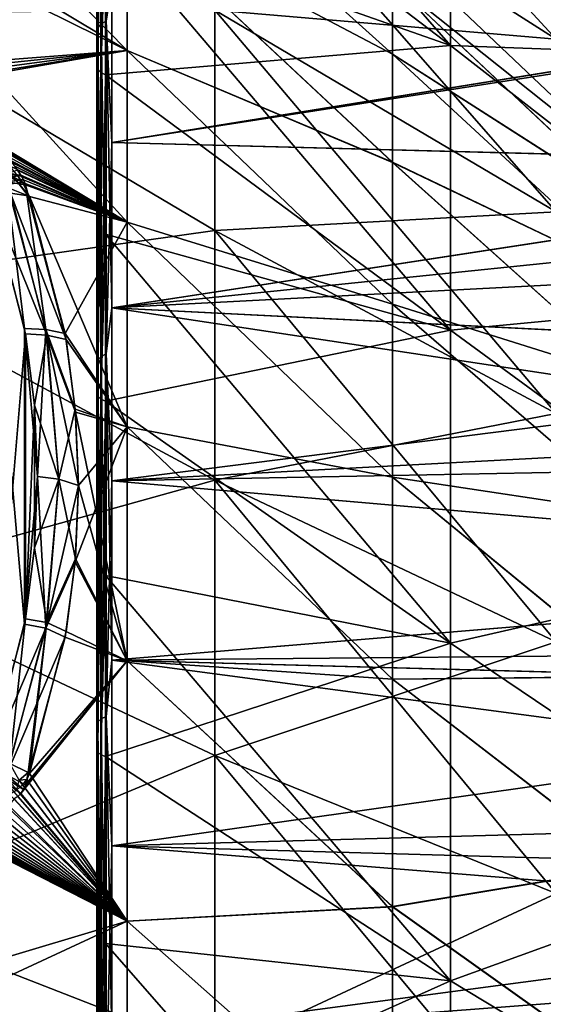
# Model space of a CAD drawing. Header units: metres. Extents: x 59 to 135, y -85 to 87.
# Tile 163 of 210: x 105 to 108.42, y 8.98 to 15.43. Entities that reach past the tile are written whole.
import ezdxf

# ---------------------------------------------------------------- set-up
doc = ezdxf.new("R2010")
doc.units = ezdxf.units.M
doc.layers.add('solid_21_404_502_XXX', color=7, linetype='CONTINUOUS')

msp = doc.modelspace()

# ---------------------------------------------------------------- linework, layer by layer
at = {"layer": 'solid_21_404_502_XXX'}
for points in [[(107.817078, 15.256873, 14.84396), (105.556602, 16.979193, 14.798125), (105.556602, 17.844492, 13.742328)], [(107.817078, 16.904716, 12.936224), (107.817078, 15.256873, 14.84396), (105.556602, 17.844492, 13.742328)], [(108.507957, 15.298185, -8.832412), (106.273232, 16.723129, -9.655103), (106.273232, 17.730942, -7.648382)], [(108.507957, 16.220125, -6.996679), (108.507957, 15.298185, -8.832412), (106.273232, 17.730942, -7.648382)], [(105.507614, 17.320248, -15.039055), (105.52932, 17.348642, -15.055877), (105.52932, 15.398657, -17.045122)], [(105.507614, 17.320248, 15.039055), (105.52932, 15.398657, 17.045122), (105.52932, 17.348642, 15.055877)], [(105.52932, 17.348642, -15.055877), (105.561806, 17.369066, -15.065419), (105.561806, 15.417545, -17.057274)], [(105.52932, 17.348642, 15.055877), (105.561806, 15.417545, 17.057274), (105.561806, 17.369066, 15.065419)], [(105.52932, 15.398657, -17.045122), (105.52932, 17.348642, -15.055877), (105.561806, 15.417545, -17.057274)], [(105.52932, 17.348642, 15.055877), (105.52932, 15.398657, 17.045122), (105.561806, 15.417545, 17.057274)], [(105.561806, 17.369066, 15.065419), (105.561806, 15.417545, 17.057274), (105.599998, 16.628742, 15.889773)], [(105.561806, 15.417545, -17.057274), (105.561806, 17.369066, -15.065419), (105.599998, 15.653255, -16.851576)], [(105.507614, 17.320248, 15.039055), (105.5, 17.297541, 15.006792), (105.5, 15.353637, 16.990463)], [(105.507614, 17.320248, 15.039055), (105.5, 15.353637, 16.990463), (105.507614, 15.372725, 17.02479)], [(105.507614, 17.320248, -15.039055), (105.5, 15.353436, -16.990644), (105.5, 17.297365, -15.006994)], [(105.507614, 15.372726, -17.02479), (105.5, 15.353436, -16.990644), (105.507614, 17.320248, -15.039055)], [(105.5, 15.138933, 16.79751), (105.5, 15.353637, 16.990463), (105.5, 17.297541, 15.006792)], [(105.5, 17.060219, 14.842222), (105.5, 15.138933, 16.79751), (105.5, 17.297541, 15.006792)], [(105.5, 15.138963, -16.797483), (105.5, 17.297365, -15.006994), (105.5, 15.353436, -16.990644)], [(105.5, 15.138963, -16.797483), (105.5, 17.060246, -14.842192), (105.5, 17.297365, -15.006994)], [(105.507614, 15.372726, -17.02479), (105.507614, 17.320248, -15.039055), (105.52932, 15.398657, -17.045122)], [(105.507614, 17.320248, 15.039055), (105.507614, 15.372725, 17.02479), (105.52932, 15.398657, 17.045122)], [(105.699387, 15.224601, -8.191845), (103.83654, 17.115944, -6.847056), (103.83654, 16.145105, -8.89794)], [(105.699387, 16.117176, -6.255512), (103.83654, 17.115944, -6.847056), (105.699387, 15.224601, -8.191845)], [(105.506912, 17.021078, -14.831586), (105.5, 17.060246, -14.842192), (105.5, 15.138963, -16.797483)], [(105.506912, 17.021078, 14.831586), (105.5, 15.138933, 16.79751), (105.5, 17.060219, 14.842222)], [(105.506912, 15.102334, -16.781315), (105.506912, 17.021078, -14.831586), (105.5, 15.138963, -16.797483)], [(105.506912, 17.021078, 14.831586), (105.506912, 15.102334, 16.781315), (105.5, 15.138933, 16.79751)], [(105.526718, 16.995989, -14.812418), (105.506912, 17.021078, -14.831586), (105.506912, 15.102334, -16.781315)], [(105.526718, 16.995989, 14.812418), (105.506912, 15.102334, 16.781315), (105.506912, 17.021078, 14.831586)], [(105.526718, 15.079822, -16.759186), (105.526718, 16.995989, -14.812418), (105.506912, 15.102334, -16.781315)], [(105.526718, 16.995989, 14.812418), (105.526718, 15.079822, 16.759186), (105.506912, 15.102334, 16.781315)], [(105.526718, 16.995989, 14.812418), (105.556602, 16.051523, 15.79956), (105.526718, 15.079822, 16.759186)], [(105.526718, 15.079822, -16.759186), (105.556602, 16.979214, -14.7981), (105.526718, 16.995989, -14.812418)], [(105.526718, 15.079822, -16.759186), (105.556602, 16.051537, -15.799546), (105.556602, 16.979214, -14.7981)], [(107.817078, 15.256809, -14.844025), (105.556602, 16.979214, -14.7981), (105.556602, 16.051537, -15.799546)], [(107.817078, 15.256809, -14.844025), (107.817078, 16.904657, -12.9363), (105.556602, 16.979214, -14.7981)], [(107.817078, 15.256873, 14.84396), (105.556602, 16.051523, 15.79956), (105.556602, 16.979193, 14.798125)], [(109.95063, 15.178885, 12.736596), (107.817078, 15.256873, 14.84396), (107.817078, 16.904716, 12.936224)], [(109.95063, 15.178885, 12.736596), (107.817078, 16.904716, 12.936224), (109.95063, 16.554878, 10.888315)], [(109.95063, 15.178885, -12.736596), (107.817078, 16.904657, -12.9363), (107.817078, 15.256809, -14.844025)], [(109.95063, 15.178885, -12.736596), (109.95063, 16.554878, -10.888315), (107.817078, 16.904657, -12.9363)], [(105.699387, 16.764723, 4.223607), (107.437912, 15.679488, 2.928599), (107.437912, 15.201177, 4.831902)], [(105.699387, 16.117336, 6.2551), (105.699387, 16.764723, 4.223607), (107.437912, 15.201177, 4.831902)], [(105.699387, 16.764614, -4.224036), (105.699387, 16.117176, -6.255512), (107.437912, 15.201008, -4.83243)], [(105.699387, 16.764614, -4.224036), (107.437912, 15.201008, -4.83243), (107.437912, 15.679386, -2.929145)], [(108.507957, 14.169364, -10.5487), (106.273232, 15.489164, -11.531256), (106.273232, 16.723129, -9.655103)], [(108.507957, 15.298185, -8.832412), (108.507957, 14.169364, -10.5487), (106.273232, 16.723129, -9.655103)], [(108.507957, 15.298185, 8.832412), (106.273232, 16.723129, 9.655103), (106.273232, 15.489164, 11.531256)], [(108.507957, 15.298185, 8.832412), (108.507957, 16.220125, 6.996679), (106.273232, 16.723129, 9.655103)], [(105.561806, 15.417545, 17.057274), (105.599998, 15.653258, 16.851572), (105.599998, 16.628742, 15.889773)], [(105.699387, 15.224811, 8.191455), (104.0019, 15.093282, 10.424824), (103.83654, 16.338017, 8.538557)], [(105.699387, 15.224811, 8.191455), (103.83654, 16.338017, 8.538557), (105.699387, 16.117336, 6.2551)], [(105.699387, 14.100466, -10.003582), (103.83654, 16.145105, -8.89794), (104.959297, 14.469424, -10.326063)], [(105.699387, 15.224601, -8.191845), (103.83654, 16.145105, -8.89794), (105.699387, 14.100466, -10.003582)], [(105.699387, 16.117336, 6.2551), (107.437912, 15.201177, 4.831902), (107.437912, 14.492756, 6.662061)], [(105.699387, 15.224811, 8.191455), (105.699387, 16.117336, 6.2551), (107.437912, 14.492756, 6.662061)], [(105.699387, 16.117176, -6.255512), (105.699387, 15.224601, -8.191845), (107.437912, 14.492524, -6.662565)], [(105.699387, 16.117176, -6.255512), (107.437912, 14.492524, -6.662565), (107.437912, 15.201008, -4.83243)], [(105.526718, 15.079822, -16.759186), (105.556602, 15.064899, -16.742947), (105.556602, 16.051537, -15.799546)], [(105.526718, 15.079822, 16.759186), (105.556602, 16.051523, 15.79956), (105.556602, 15.06489, 16.742956)], [(107.817078, 15.256809, -14.844025), (105.556602, 16.051537, -15.799546), (105.556602, 15.064899, -16.742947)], [(107.817078, 13.395056, 16.543512), (105.556602, 15.06489, 16.742956), (105.556602, 16.051523, 15.79956)], [(107.817078, 15.256873, 14.84396), (107.817078, 13.395056, 16.543512), (105.556602, 16.051523, 15.79956)], [(107.437912, 15.679488, 2.928599), (107.437912, 15.92045, 0.980965), (109.027382, 14.4102, 0.905898)], [(107.437912, 15.92045, 0.980965), (107.437912, 15.920416, -0.981519), (109.027382, 14.4102, 0.905898)], [(107.437912, 15.920416, -0.981519), (109.027382, 14.410127, -0.907072), (109.027382, 14.4102, 0.905898)], [(107.437912, 15.920416, -0.981519), (107.437912, 15.679386, -2.929145), (109.027382, 14.410127, -0.907072)], [(107.437912, 15.201177, 4.831902), (107.437912, 15.679488, 2.928599), (109.027382, 14.18308, 2.704586)], [(107.437912, 15.679488, 2.928599), (109.027382, 14.4102, 0.905898), (109.027382, 14.18308, 2.704586)], [(107.437912, 15.679386, -2.929145), (107.437912, 15.201008, -4.83243), (109.027382, 14.182859, -2.705741)], [(107.437912, 15.679386, -2.929145), (109.027382, 14.182859, -2.705741), (109.027382, 14.410127, -0.907072)], [(105.561806, 15.417545, 17.057274), (105.599998, 14.622243, 17.753592), (105.599998, 15.653258, 16.851572)], [(105.561806, 15.417545, -17.057274), (105.599998, 15.653255, -16.851576), (105.599998, 14.62224, -17.753593)], [(105.599998, 15.653258, 16.851572), (105.599998, 14.622243, 17.753592), (111.38752, 15.55778, 16.93976)], [(105.599998, 14.62224, -17.753593), (105.599998, 15.653255, -16.851576), (111.387741, 15.556545, -16.940895)], [(105.599998, 14.622243, 17.753592), (111.393028, 15.526625, 16.968321), (111.38752, 15.55778, 16.93976)], [(105.599998, 14.62224, -17.753593), (111.387741, 15.556545, -16.940895), (111.630524, 14.463686, -17.883003)], [(106.273232, 14.045735, 13.251468), (106.273232, 15.489164, 11.531256), (103.866585, 15.47142, 13.706483)], [(106.273232, 15.489164, -11.531256), (106.273232, 14.045735, -13.251468), (103.866585, 15.47142, -13.706483)], [(106.273232, 14.045735, 13.251468), (103.866585, 15.47142, 13.706483), (103.866585, 13.706483, 15.47142)], [(106.273232, 14.045735, -13.251468), (103.866585, 13.706483, -15.47142), (103.866585, 15.47142, -13.706483)], [(105.599998, 14.622243, 17.753592), (111.630112, 14.465241, 17.881744), (111.393028, 15.526625, 16.968321)], [(108.507957, 12.848927, -12.122337), (106.273232, 14.045735, -13.251468), (106.273232, 15.489164, -11.531256)], [(108.507957, 14.169364, -10.5487), (108.507957, 12.848927, -12.122337), (106.273232, 15.489164, -11.531256)], [(108.507957, 14.169364, 10.5487), (106.273232, 15.489164, 11.531256), (106.273232, 14.045735, 13.251468)], [(108.507957, 14.169364, 10.5487), (108.507957, 15.298185, 8.832412), (106.273232, 15.489164, 11.531256)], [(105.52932, 15.398657, -17.045122), (105.561806, 15.417545, -17.057274), (105.561806, 13.239248, -18.798233)], [(105.52932, 15.398657, 17.045122), (105.561806, 13.239248, 18.798233), (105.561806, 15.417545, 17.057274)], [(105.561806, 15.417545, 17.057274), (105.561806, 13.239248, 18.798233), (105.599998, 14.622243, 17.753592)], [(105.561806, 15.417545, -17.057274), (105.599998, 14.62224, -17.753593), (105.599998, 13.539352, -18.59263)], [(105.561806, 13.239248, -18.798233), (105.561806, 15.417545, -17.057274), (105.599998, 13.539352, -18.59263)], [(105.507614, 15.372726, -17.02479), (105.5, 13.183885, -18.724159), (105.5, 15.353436, -16.990644)], [(105.507614, 13.199185, -18.760216), (105.5, 13.183885, -18.724159), (105.507614, 15.372726, -17.02479)], [(105.507614, 15.372725, 17.02479), (105.5, 15.353637, 16.990463), (105.5, 13.184114, 18.723997)], [(105.507614, 15.372725, 17.02479), (105.5, 13.184114, 18.723997), (105.507614, 13.199185, 18.760216)], [(105.5, 12.995859, 18.505419), (105.5, 13.184114, 18.723997), (105.5, 15.353637, 16.990463)], [(105.5, 15.138933, 16.79751), (105.5, 12.995859, 18.505419), (105.5, 15.353637, 16.990463)], [(105.5, 12.995892, -18.505396), (105.5, 15.353436, -16.990644), (105.5, 13.183885, -18.724159)], [(105.5, 12.995892, -18.505396), (105.5, 15.138963, -16.797483), (105.5, 15.353436, -16.990644)], [(105.507614, 15.372726, -17.02479), (105.52932, 15.398657, -17.045122), (105.52932, 13.222222, -18.783707)], [(105.507614, 15.372725, 17.02479), (105.52932, 13.222222, 18.783707), (105.52932, 15.398657, 17.045122)], [(105.507614, 13.199185, -18.760216), (105.507614, 15.372726, -17.02479), (105.52932, 13.222222, -18.783707)], [(105.507614, 15.372725, 17.02479), (105.507614, 13.199185, 18.760216), (105.52932, 13.222222, 18.783707)], [(105.52932, 13.222222, -18.783707), (105.52932, 15.398657, -17.045122), (105.561806, 13.239248, -18.798233)], [(105.52932, 15.398657, 17.045122), (105.52932, 13.222222, 18.783707), (105.561806, 13.239248, 18.798233)], [(105.699387, 15.224811, 8.191455), (104.079315, 15.056776, 10.401374), (104.0019, 15.093282, 10.424824)], [(105.699387, 15.224811, 8.191455), (104.153183, 15.01999, 10.381129), (104.079315, 15.056776, 10.401374)], [(105.699387, 15.224811, 8.191455), (104.214546, 14.987954, 10.365913), (104.153183, 15.01999, 10.381129)], [(105.699387, 15.224811, 8.191455), (104.246452, 14.970798, 10.358532), (104.214546, 14.987954, 10.365913)], [(105.699387, 14.100722, 10.003221), (104.246452, 14.970798, 10.358532), (105.699387, 15.224811, 8.191455)], [(107.817078, 13.394988, -16.543566), (107.817078, 15.256809, -14.844025), (105.556602, 15.064899, -16.742947)], [(105.699387, 15.224811, 8.191455), (107.437912, 14.492756, 6.662061), (107.437912, 13.564951, 8.391373)], [(105.699387, 14.100722, 10.003221), (105.699387, 15.224811, 8.191455), (107.437912, 13.564951, 8.391373)], [(105.699387, 15.224601, -8.191845), (105.699387, 14.100466, -10.003582), (107.437912, 13.564659, -8.391845)], [(105.699387, 15.224601, -8.191845), (107.437912, 13.564659, -8.391845), (107.437912, 14.492524, -6.662565)], [(109.95063, 13.597622, 14.412637), (107.817078, 13.395056, 16.543512), (107.817078, 15.256873, 14.84396)], [(109.95063, 13.597622, 14.412637), (107.817078, 15.256873, 14.84396), (109.95063, 15.178885, 12.736596)], [(109.95063, 13.597622, -14.412637), (107.817078, 15.256809, -14.844025), (107.817078, 13.394988, -16.543566)], [(109.95063, 13.597622, -14.412637), (109.95063, 15.178885, -12.736596), (107.817078, 15.256809, -14.844025)], [(107.437912, 15.201177, 4.831902), (109.027382, 14.18308, 2.704586), (109.027382, 13.732345, 4.460633)], [(107.437912, 14.492756, 6.662061), (107.437912, 15.201177, 4.831902), (109.027382, 13.732345, 4.460633)], [(107.437912, 15.201008, -4.83243), (107.437912, 14.492524, -6.662565), (109.027382, 13.731981, -4.461751)], [(107.437912, 15.201008, -4.83243), (109.027382, 13.731981, -4.461751), (109.027382, 14.182859, -2.705741)], [(105.506912, 15.102334, -16.781315), (105.5, 15.138963, -16.797483), (105.5, 12.995892, -18.505396)], [(105.506912, 15.102334, 16.781315), (105.5, 12.995859, 18.505419), (105.5, 15.138933, 16.79751)], [(105.506912, 12.961865, -18.484673), (105.506912, 15.102334, -16.781315), (105.5, 12.995892, -18.505396)], [(105.506912, 15.102334, 16.781315), (105.506912, 12.961865, 18.484673), (105.5, 12.995859, 18.505419)], [(105.526718, 15.079822, -16.759186), (105.506912, 15.102334, -16.781315), (105.506912, 12.961865, -18.484673)], [(105.526718, 15.079822, 16.759186), (105.506912, 12.961865, 18.484673), (105.506912, 15.102334, 16.781315)], [(105.526718, 12.942278, -18.459925), (105.526718, 15.079822, -16.759186), (105.506912, 12.961865, -18.484673)], [(105.526718, 15.079822, 16.759186), (105.526718, 12.942278, 18.459925), (105.506912, 12.961865, 18.484673)], [(105.526718, 15.079822, 16.759186), (105.556602, 15.06489, 16.742956), (105.556602, 14.022915, 17.624849)], [(105.526718, 15.079822, 16.759186), (105.556602, 14.022915, 17.624849), (105.526718, 12.942278, 18.459925)], [(105.526718, 12.942278, -18.459925), (105.556602, 15.064899, -16.742947), (105.526718, 15.079822, -16.759186)], [(105.526718, 12.942278, -18.459925), (105.556602, 14.022925, -17.624842), (105.556602, 15.064899, -16.742947)], [(107.817078, 13.394988, -16.543566), (105.556602, 15.064899, -16.742947), (105.556602, 14.022925, -17.624842)], [(107.817078, 13.395056, 16.543512), (105.556602, 14.022915, 17.624849), (105.556602, 15.06489, 16.742956)], [(105.699387, 14.100722, 10.003221), (104.334099, 14.921756, 10.340334), (104.246452, 14.970798, 10.358532)], [(105.699387, 14.100722, 10.003221), (104.416176, 14.872934, 10.32655), (104.334099, 14.921756, 10.340334)], [(105.699387, 14.100722, 10.003221), (104.493004, 14.824602, 10.316616), (104.416176, 14.872934, 10.32655)], [(105.699387, 14.100722, 10.003221), (104.564598, 14.776808, 10.310577), (104.493004, 14.824602, 10.316616)], [(105.699387, 14.100722, 10.003221), (104.63121, 14.729778, 10.307978), (104.564598, 14.776808, 10.310577)], [(105.699387, 14.100722, 10.003221), (104.721855, 14.660803, 10.310479), (104.63121, 14.729778, 10.307978)], [(105.699387, 14.100722, 10.003221), (104.801689, 14.594113, 10.320044), (104.721855, 14.660803, 10.310479)], [(105.699387, 14.100722, 10.003221), (104.85244, 14.547913, 10.330935), (104.801689, 14.594113, 10.320044)], [(105.561806, 13.239248, 18.798233), (105.599998, 13.539354, 18.59263), (105.599998, 14.622243, 17.753592)], [(105.599998, 14.622243, 17.753592), (105.599998, 13.539354, 18.59263), (111.630112, 14.465241, 17.881744)], [(105.599998, 13.539352, -18.59263), (105.599998, 14.62224, -17.753593), (111.630524, 14.463686, -17.883003)], [(105.699387, 14.100722, 10.003221), (104.870857, 14.530175, 10.336134), (104.85244, 14.547913, 10.330935)], [(105.699387, 14.100722, 10.003221), (104.929466, 14.46943, 10.35827), (104.870857, 14.530175, 10.336134)], [(105.002838, 14.409781, -10.362171), (104.982147, 14.440676, -10.341532), (104.902481, 14.41236, -10.435975)], [(105.699387, 14.100722, 10.003221), (104.977554, 14.412356, 10.385918), (104.929466, 14.46943, 10.35827)], [(105.699387, 14.100466, -10.003582), (104.959297, 14.469424, -10.326063), (104.982147, 14.440676, -10.341532)], [(105.699387, 14.100466, -10.003582), (104.982147, 14.440676, -10.341532), (105.002838, 14.409781, -10.362171)], [(105.599998, 13.539354, 18.59263), (111.71096, 14.169159, 18.117256), (111.630112, 14.465241, 17.881744)], [(105.599998, 13.539352, -18.59263), (111.630524, 14.463686, -17.883003), (112.006294, 13.217943, -18.822487)], [(107.437912, 14.492756, 6.662061), (109.027382, 13.732345, 4.460633), (109.027382, 13.065102, 6.146352)], [(107.437912, 13.564951, 8.391373), (107.437912, 14.492756, 6.662061), (109.027382, 13.065102, 6.146352)], [(107.437912, 14.492524, -6.662565), (107.437912, 13.564659, -8.391845), (109.027382, 13.064601, -6.147416)], [(107.437912, 14.492524, -6.662565), (109.027382, 13.064601, -6.147416), (109.027382, 13.731981, -4.461751)], [(105.015129, 14.359691, 10.418234), (104.985687, 14.359183, 10.447252), (104.89872, 14.431332, 10.430925)], [(104.977554, 14.412356, 10.385918), (105.015129, 14.359691, 10.418234), (104.89872, 14.431332, 10.430925)], [(105.002838, 14.409781, -10.362171), (104.902481, 14.41236, -10.435975), (104.90966, 14.388309, -10.457824)], [(105.020485, 14.377647, -10.387646), (105.002838, 14.409781, -10.362171), (104.90966, 14.388309, -10.457824)], [(105.020485, 14.377647, -10.387646), (104.90966, 14.388309, -10.457824), (104.910309, 14.365659, -10.482918)], [(105.020485, 14.377647, -10.387646), (104.910309, 14.365659, -10.482918), (105.034203, 14.345187, -10.417628)], [(105.699387, 14.100722, 10.003221), (105.015129, 14.359691, 10.418234), (104.977554, 14.412356, 10.385918)], [(105.699387, 14.100466, -10.003582), (105.002838, 14.409781, -10.362171), (105.020485, 14.377647, -10.387646)], [(105.699387, 14.100466, -10.003582), (105.020485, 14.377647, -10.387646), (105.034203, 14.345187, -10.417628)], [(104.774918, 10.523096, -14.357128), (105.02816, 11.469578, -13.404396), (104.77494, 14.357136, -10.523088)], [(104.910309, 14.365659, -10.482918), (104.77494, 14.357136, -10.523088), (105.028183, 13.404269, -11.469704)], [(105.02816, 11.469578, -13.404396), (105.028183, 13.404269, -11.469704), (104.77494, 14.357136, -10.523088)], [(104.876938, 14.343002, 10.527239), (104.985687, 14.359183, 10.447252), (105.051323, 14.27257, 10.498289)], [(104.876938, 14.343002, 10.527239), (105.051323, 14.27257, 10.498289), (104.936401, 14.291162, 10.556758)], [(105.167015, 13.399344, -11.442903), (104.910309, 14.365659, -10.482918), (105.028183, 13.404269, -11.469704)], [(105.034203, 14.345187, -10.417628), (104.910309, 14.365659, -10.482918), (105.167015, 13.399344, -11.442903)], [(105.015129, 14.359691, 10.418234), (105.060562, 14.269832, 10.492333), (104.985687, 14.359183, 10.447252)], [(104.985687, 14.359183, 10.447252), (105.060562, 14.269832, 10.492333), (105.051323, 14.27257, 10.498289)], [(105.699387, 14.100722, 10.003221), (105.060562, 14.269832, 10.492333), (105.015129, 14.359691, 10.418234)], [(105.293022, 13.372291, -11.384191), (105.034203, 14.345187, -10.417628), (105.167015, 13.399344, -11.442903)], [(105.699387, 14.100466, -10.003582), (105.034203, 14.345187, -10.417628), (105.293022, 13.372291, -11.384191)], [(104.936401, 14.291162, 10.556758), (105.17363, 13.361324, 11.48074), (104.800674, 14.283573, 10.596016)], [(105.034065, 13.369969, 11.503859), (104.800682, 10.596059, 14.28353), (104.800674, 14.283573, 10.596016)], [(105.17363, 13.361324, 11.48074), (105.034065, 13.369969, 11.503859), (104.800674, 14.283573, 10.596016)], [(105.299789, 13.333354, 11.422953), (105.17363, 13.361324, 11.48074), (104.936401, 14.291162, 10.556758)], [(105.051323, 14.27257, 10.498289), (105.299789, 13.333354, 11.422953), (104.936401, 14.291162, 10.556758)], [(105.051323, 14.27257, 10.498289), (105.060562, 14.269832, 10.492333), (105.299789, 13.333354, 11.422953)], [(105.699387, 12.762167, 11.662842), (105.299789, 13.333354, 11.422953), (105.060562, 14.269832, 10.492333)], [(105.699387, 12.762167, 11.662842), (105.060562, 14.269832, 10.492333), (105.699387, 14.100722, 10.003221)], [(105.599998, 13.539354, 18.59263), (111.800674, 13.862484, 18.35297), (111.71096, 14.169159, 18.117256)], [(108.507957, 12.848927, 12.122337), (108.507957, 14.169364, 10.5487), (106.273232, 14.045735, 13.251468)], [(105.699387, 14.100466, -10.003582), (105.293022, 13.372291, -11.384191), (105.699387, 12.761868, -11.663169)], [(105.699387, 12.762167, 11.662842), (105.699387, 14.100722, 10.003221), (107.437912, 12.431806, 9.99366)], [(105.699387, 14.100722, 10.003221), (107.437912, 13.564951, 8.391373), (107.437912, 12.431806, 9.99366)], [(105.699387, 14.100466, -10.003582), (107.437912, 12.431458, -9.994093), (107.437912, 13.564659, -8.391845)], [(105.699387, 14.100466, -10.003582), (105.699387, 12.761868, -11.663169), (107.437912, 12.431458, -9.994093)], [(106.273232, 12.412361, 14.792476), (106.273232, 14.045735, 13.251468), (103.866585, 13.706483, 15.47142)], [(106.273232, 14.045735, -13.251468), (106.273232, 12.412361, -14.792476), (103.866585, 13.706483, -15.47142)], [(105.526718, 12.942278, -18.459925), (105.556602, 12.92944, -18.441992), (105.556602, 14.022925, -17.624842)], [(105.526718, 12.942278, 18.459925), (105.556602, 14.022915, 17.624849), (105.556602, 12.929427, 18.442001)], [(107.817078, 13.394988, -16.543566), (105.556602, 14.022925, -17.624842), (105.556602, 12.92944, -18.441992)], [(107.817078, 11.345376, 18.011045), (105.556602, 12.929427, 18.442001), (105.556602, 14.022915, 17.624849)], [(107.817078, 13.395056, 16.543512), (107.817078, 11.345376, 18.011045), (105.556602, 14.022915, 17.624849)], [(108.507957, 11.35473, -13.53204), (106.273232, 12.412361, -14.792476), (106.273232, 14.045735, -13.251468)], [(108.507957, 12.848927, -12.122337), (108.507957, 11.35473, -13.53204), (106.273232, 14.045735, -13.251468)], [(108.507957, 12.848927, 12.122337), (106.273232, 14.045735, 13.251468), (106.273232, 12.412361, 14.792476)], [(105.599998, 13.539354, 18.59263), (112.00573, 13.219634, 18.821299), (111.800674, 13.862484, 18.35297)], [(106.273232, 12.412361, 14.792476), (103.866585, 13.706483, 15.47142), (103.866585, 11.741673, 17.01075)], [(106.273232, 12.412361, -14.792476), (103.866585, 11.741673, -17.01075), (103.866585, 13.706483, -15.47142)], [(105.561806, 13.239248, 18.798233), (105.599998, 12.408435, 19.365711), (105.599998, 13.539354, 18.59263)], [(105.561806, 13.239248, -18.798233), (105.599998, 13.539352, -18.59263), (105.599998, 12.408433, -19.365711)], [(105.599998, 13.539354, 18.59263), (105.599998, 12.408435, 19.365711), (112.00573, 13.219634, 18.821299)], [(105.599998, 13.539352, -18.59263), (112.006294, 13.217943, -18.822487), (112.246452, 12.533974, -19.284697)], [(105.599998, 12.408433, -19.365711), (105.599998, 13.539352, -18.59263), (112.246452, 12.533974, -19.284697)], [(107.437912, 12.431806, 9.99366), (107.437912, 13.564951, 8.391373), (109.027382, 12.191872, 7.735166)], [(107.437912, 13.564951, 8.391373), (109.027382, 13.065102, 6.146352), (109.027382, 12.191872, 7.735166)], [(107.437912, 13.564659, -8.391845), (107.437912, 12.431458, -9.994093), (109.027382, 12.191242, -7.736159)], [(107.437912, 13.564659, -8.391845), (109.027382, 12.191242, -7.736159), (109.027382, 13.064601, -6.147416)], [(109.95063, 11.832475, 15.893772), (107.817078, 13.395056, 16.543512), (109.95063, 13.597622, 14.412637)], [(109.95063, 11.832475, -15.893772), (109.95063, 13.597622, -14.412637), (107.817078, 13.394988, -16.543566)], [(105.034065, 13.369969, 11.503859), (105.034065, 11.503868, 13.369959), (104.800682, 10.596059, 14.28353)], [(105.02816, 11.469578, -13.404396), (105.113373, 12.435849, -12.436021), (105.028183, 13.404269, -11.469704)], [(105.167015, 13.399344, -11.442903), (105.028183, 13.404269, -11.469704), (105.113373, 12.435849, -12.436021)], [(105.034065, 13.369969, 11.503859), (105.093521, 12.903867, 11.968493), (105.034065, 11.503868, 13.369959)], [(105.17363, 13.361324, 11.48074), (105.093521, 12.903867, 11.968493), (105.034065, 13.369969, 11.503859)], [(105.17363, 13.361324, 11.48074), (105.253082, 12.420052, 12.420051), (105.093521, 12.903867, 11.968493)], [(105.253014, 12.420067, -12.420065), (105.167015, 13.399344, -11.442903), (105.113373, 12.435849, -12.436021)], [(105.35881, 12.876153, -11.878693), (105.167015, 13.399344, -11.442903), (105.253014, 12.420067, -12.420065)], [(105.35881, 12.876153, -11.878693), (105.293022, 13.372291, -11.384191), (105.167015, 13.399344, -11.442903)], [(105.380898, 12.377129, 12.377129), (105.253082, 12.420052, 12.420051), (105.17363, 13.361324, 11.48074)], [(105.360519, 12.856516, 11.898281), (105.380898, 12.377129, 12.377129), (105.17363, 13.361324, 11.48074)], [(105.299789, 13.333354, 11.422953), (105.360519, 12.856516, 11.898281), (105.17363, 13.361324, 11.48074)], [(105.699387, 12.761868, -11.663169), (105.293022, 13.372291, -11.384191), (105.35881, 12.876153, -11.878693)], [(107.817078, 11.345306, -18.011089), (107.817078, 13.394988, -16.543566), (105.556602, 12.92944, -18.441992)], [(109.95063, 11.832475, 15.893772), (107.817078, 11.345376, 18.011045), (107.817078, 13.395056, 16.543512)], [(109.95063, 11.832475, -15.893772), (107.817078, 13.394988, -16.543566), (107.817078, 11.345306, -18.011089)], [(105.699387, 12.762167, 11.662842), (105.360519, 12.856516, 11.898281), (105.299789, 13.333354, 11.422953)], [(105.507614, 13.199185, -18.760216), (105.52932, 13.222222, -18.783707), (105.52932, 10.851346, -20.246063)], [(105.507614, 13.199185, 18.760216), (105.52932, 10.851346, 20.246063), (105.52932, 13.222222, 18.783707)], [(105.52932, 13.222222, -18.783707), (105.561806, 13.239248, -18.798233), (105.561806, 10.866217, -20.26269)], [(105.52932, 13.222222, 18.783707), (105.561806, 10.866217, 20.26269), (105.561806, 13.239248, 18.798233)], [(105.52932, 10.851346, -20.246063), (105.52932, 13.222222, -18.783707), (105.561806, 10.866217, -20.26269)], [(105.52932, 13.222222, 18.783707), (105.52932, 10.851346, 20.246063), (105.561806, 10.866217, 20.26269)], [(105.561806, 13.239248, 18.798233), (105.561806, 10.866217, 20.26269), (105.599998, 12.408435, 19.365711)], [(105.561806, 13.239248, -18.798233), (105.599998, 12.408433, -19.365711), (105.599998, 11.233494, -20.070093)], [(105.561806, 10.866217, -20.26269), (105.561806, 13.239248, -18.798233), (105.599998, 11.233494, -20.070093)], [(105.599998, 12.408435, 19.365711), (112.165619, 12.75759, 19.137501), (112.00573, 13.219634, 18.821299)], [(105.507614, 13.199185, 18.760216), (105.5, 13.184114, 18.723997), (105.5, 10.820578, 20.182297)], [(105.507614, 13.199185, 18.760216), (105.5, 10.820578, 20.182297), (105.507614, 10.831582, 20.219816)], [(105.507614, 13.199185, -18.760216), (105.5, 10.820319, -20.182436), (105.5, 13.183885, -18.724159)], [(105.507614, 10.831582, -20.219816), (105.5, 10.820319, -20.182436), (105.507614, 13.199185, -18.760216)], [(105.5, 10.661241, 19.941952), (105.5, 10.820578, 20.182297), (105.5, 13.184114, 18.723997)], [(105.5, 12.995859, 18.505419), (105.5, 10.661241, 19.941952), (105.5, 13.184114, 18.723997)], [(105.5, 10.661276, -19.941933), (105.5, 13.183885, -18.724159), (105.5, 10.820319, -20.182436)], [(105.5, 10.661276, -19.941933), (105.5, 12.995892, -18.505396), (105.5, 13.183885, -18.724159)], [(105.507614, 10.831582, -20.219816), (105.507614, 13.199185, -18.760216), (105.52932, 10.851346, -20.246063)], [(105.507614, 13.199185, 18.760216), (105.507614, 10.831582, 20.219816), (105.52932, 10.851346, 20.246063)], [(105.506912, 12.961865, -18.484673), (105.5, 12.995892, -18.505396), (105.5, 10.661276, -19.941933)], [(105.506912, 12.961865, 18.484673), (105.5, 10.661241, 19.941952), (105.5, 12.995859, 18.505419)], [(105.506912, 10.631099, -19.916647), (105.506912, 12.961865, -18.484673), (105.5, 10.661276, -19.941933)], [(105.506912, 12.961865, 18.484673), (105.506912, 10.631099, 19.916647), (105.5, 10.661241, 19.941952)], [(105.526718, 12.942278, -18.459925), (105.506912, 12.961865, -18.484673), (105.506912, 10.631099, -19.916647)], [(105.526718, 12.942278, 18.459925), (105.506912, 10.631099, 19.916647), (105.506912, 12.961865, 18.484673)], [(105.093521, 12.903867, 11.968493), (105.093521, 11.968502, 12.903858), (105.034065, 11.503868, 13.369959)], [(105.093521, 12.903867, 11.968493), (105.113297, 12.43594, 12.435931), (105.093521, 11.968502, 12.903858)], [(105.253082, 12.420052, 12.420051), (105.113297, 12.43594, 12.435931), (105.093521, 12.903867, 11.968493)], [(105.526718, 10.614738, -19.889664), (105.526718, 12.942278, -18.459925), (105.506912, 10.631099, -19.916647)], [(105.526718, 12.942278, 18.459925), (105.526718, 10.614738, 19.889664), (105.506912, 10.631099, 19.916647)], [(105.526718, 12.942278, 18.459925), (105.556602, 12.929427, 18.442001), (105.556602, 11.788445, 19.191406)], [(105.526718, 12.942278, 18.459925), (105.556602, 11.788445, 19.191406), (105.526718, 10.614738, 19.889664)], [(105.526718, 10.614738, -19.889664), (105.556602, 12.92944, -18.441992), (105.526718, 12.942278, -18.459925)], [(105.526718, 10.614738, -19.889664), (105.556602, 11.788459, -19.191397), (105.556602, 12.92944, -18.441992)], [(107.817078, 11.345306, -18.011089), (105.556602, 12.92944, -18.441992), (105.556602, 11.788459, -19.191397)], [(107.817078, 11.345376, 18.011045), (105.556602, 11.788445, 19.191406), (105.556602, 12.929427, 18.442001)], [(105.380898, 12.377129, -12.37713), (105.35881, 12.876153, -11.878693), (105.253014, 12.420067, -12.420065)], [(105.699387, 12.761868, -11.663169), (105.35881, 12.876153, -11.878693), (105.380898, 12.377129, -12.37713)], [(105.699387, 11.229505, 13.145076), (105.380898, 12.377129, 12.377129), (105.360519, 12.856516, 11.898281)], [(105.699387, 11.229505, 13.145076), (105.360519, 12.856516, 11.898281), (105.699387, 12.762167, 11.662842)], [(108.507957, 11.35473, 13.53204), (108.507957, 12.848927, 12.122337), (106.273232, 12.412361, 14.792476)], [(105.699387, 12.761868, -11.663169), (105.380898, 12.377129, -12.37713), (105.35881, 11.878692, -12.876153)], [(105.699387, 12.761868, -11.663169), (105.35881, 11.878692, -12.876153), (105.699387, 11.229168, -13.145364)], [(105.699387, 11.229505, 13.145076), (105.699387, 12.762167, 11.662842), (107.437912, 11.110474, 11.444668)], [(105.699387, 12.762167, 11.662842), (107.437912, 12.431806, 9.99366), (107.437912, 11.110474, 11.444668)], [(105.699387, 12.761868, -11.663169), (105.699387, 11.229168, -13.145364), (107.437912, 11.110075, -11.445054)], [(105.699387, 12.761868, -11.663169), (107.437912, 11.110075, -11.445054), (107.437912, 12.431458, -9.994093)], [(105.599998, 12.408435, 19.365711), (112.245857, 12.535616, 19.283628), (112.165619, 12.75759, 19.137501)], [(105.599998, 12.408435, 19.365711), (112.521721, 11.809196, 19.736841), (112.245857, 12.535616, 19.283628)], [(105.599998, 12.408433, -19.365711), (112.246452, 12.533974, -19.284697), (112.522324, 11.807676, -19.737751)], [(106.273232, 10.611132, 16.133442), (106.273232, 12.412361, 14.792476), (103.866585, 11.741673, 17.01075)], [(106.273232, 12.412361, -14.792476), (106.273232, 10.611132, -16.133442), (103.866585, 11.741673, -17.01075)], [(105.166977, 11.442915, -13.399347), (105.113373, 12.435849, -12.436021), (105.02816, 11.469578, -13.404396)], [(105.253082, 12.420052, 12.420051), (105.093521, 11.968502, 12.903858), (105.113297, 12.43594, 12.435931)], [(105.253082, 12.420052, 12.420051), (105.17363, 11.48074, 13.361324), (105.093521, 11.968502, 12.903858)], [(105.166977, 11.442915, -13.399347), (105.253014, 12.420067, -12.420065), (105.113373, 12.435849, -12.436021)], [(105.380898, 12.377129, -12.37713), (105.253014, 12.420067, -12.420065), (105.166977, 11.442915, -13.399347)], [(105.35881, 11.878692, -12.876153), (105.380898, 12.377129, -12.37713), (105.166977, 11.442915, -13.399347)], [(105.360519, 11.898281, 12.856516), (105.17363, 11.48074, 13.361324), (105.253082, 12.420052, 12.420051)], [(105.380898, 12.377129, 12.377129), (105.360519, 11.898281, 12.856516), (105.253082, 12.420052, 12.420051)], [(105.699387, 11.229505, 13.145076), (105.360519, 11.898281, 12.856516), (105.380898, 12.377129, 12.377129)], [(105.561806, 10.866217, 20.26269), (105.599998, 11.233498, 20.070091), (105.599998, 12.408435, 19.365711)], [(105.599998, 12.408435, 19.365711), (105.599998, 11.233498, 20.070091), (112.521721, 11.809196, 19.736841)], [(105.599998, 11.233494, -20.070093), (105.599998, 12.408433, -19.365711), (112.522324, 11.807676, -19.737751)], [(108.507957, 9.706979, -14.758744), (106.273232, 10.611132, -16.133442), (106.273232, 12.412361, -14.792476)], [(108.507957, 11.35473, -13.53204), (108.507957, 9.706979, -14.758744), (106.273232, 12.412361, -14.792476)], [(108.507957, 11.35473, 13.53204), (106.273232, 12.412361, 14.792476), (106.273232, 10.611132, 16.133442)], [(107.437912, 11.110474, 11.444668), (107.437912, 12.431806, 9.99366), (109.027382, 11.126422, 9.202025)], [(107.437912, 12.431806, 9.99366), (109.027382, 12.191872, 7.735166), (109.027382, 11.126422, 9.202025)], [(107.437912, 12.431458, -9.994093), (107.437912, 11.110075, -11.445054), (109.027382, 11.125672, -9.202931)], [(107.437912, 12.431458, -9.994093), (109.027382, 11.125672, -9.202931), (109.027382, 12.191242, -7.736159)], [(105.17363, 11.48074, 13.361324), (105.034065, 11.503868, 13.369959), (105.093521, 11.968502, 12.903858)], [(105.293022, 11.38419, -13.372292), (105.35881, 11.878692, -12.876153), (105.166977, 11.442915, -13.399347)], [(105.360519, 11.898281, 12.856516), (105.299789, 11.422953, 13.333353), (105.17363, 11.48074, 13.361324)], [(105.699387, 11.229168, -13.145364), (105.35881, 11.878692, -12.876153), (105.293022, 11.38419, -13.372292)], [(105.699387, 11.229505, 13.145076), (105.299789, 11.422953, 13.333353), (105.360519, 11.898281, 12.856516)], [(105.599998, 11.233498, 20.070091), (112.72599, 11.299597, 20.032951), (112.521721, 11.809196, 19.736841)], [(105.599998, 11.233494, -20.070093), (112.522324, 11.807676, -19.737751), (112.833549, 11.039065, -20.177687)], [(109.95063, 9.907313, 17.159969), (107.817078, 11.345376, 18.011045), (109.95063, 11.832475, 15.893772)], [(109.95063, 9.907313, -17.159969), (109.95063, 11.832475, -15.893772), (107.817078, 11.345306, -18.011089)], [(106.273232, 10.611132, 16.133442), (103.866585, 11.741673, 17.01075), (103.866585, 9.605643, 18.302025)], [(106.273232, 10.611132, -16.133442), (103.866585, 9.605643, -18.302025), (103.866585, 11.741673, -17.01075)], [(105.526718, 10.614738, -19.889664), (105.556602, 10.604174, -19.870304), (105.556602, 11.788459, -19.191397)], [(105.526718, 10.614738, 19.889664), (105.556602, 11.788445, 19.191406), (105.556602, 10.604158, 19.870312)], [(107.817078, 11.345306, -18.011089), (105.556602, 11.788459, -19.191397), (105.556602, 10.604174, -19.870304)], [(107.817078, 9.13658, 19.225977), (105.556602, 10.604158, 19.870312), (105.556602, 11.788445, 19.191406)], [(107.817078, 11.345376, 18.011045), (107.817078, 9.13658, 19.225977), (105.556602, 11.788445, 19.191406)], [(104.930832, 10.558953, 14.29143), (104.800682, 10.596059, 14.28353), (105.034065, 11.503868, 13.369959)], [(105.17363, 11.48074, 13.361324), (104.930832, 10.558953, 14.29143), (105.034065, 11.503868, 13.369959)], [(105.051346, 10.498273, 14.272562), (104.930832, 10.558953, 14.29143), (105.17363, 11.48074, 13.361324)], [(105.051346, 10.498273, 14.272562), (105.17363, 11.48074, 13.361324), (105.060562, 10.492333, 14.269832)], [(105.299789, 11.422953, 13.333353), (105.060562, 10.492333, 14.269832), (105.17363, 11.48074, 13.361324)], [(105.166977, 11.442915, -13.399347), (105.02816, 11.469578, -13.404396), (104.774918, 10.523096, -14.357128)], [(104.91024, 10.482945, -14.365661), (105.166977, 11.442915, -13.399347), (104.774918, 10.523096, -14.357128)], [(105.293022, 11.38419, -13.372292), (105.166977, 11.442915, -13.399347), (104.91024, 10.482945, -14.365661)], [(105.699387, 11.229505, 13.145076), (105.060562, 10.492333, 14.269832), (105.299789, 11.422953, 13.333353)], [(105.034203, 10.417627, -14.345188), (105.293022, 11.38419, -13.372292), (104.91024, 10.482945, -14.365661)], [(105.699387, 11.229168, -13.145364), (105.293022, 11.38419, -13.372292), (105.034203, 10.417627, -14.345188)], [(107.817078, 9.13651, -19.226011), (107.817078, 11.345306, -18.011089), (105.556602, 10.604174, -19.870304)], [(108.507957, 9.706979, 14.758744), (108.507957, 11.35473, 13.53204), (106.273232, 10.611132, 16.133442)], [(109.95063, 9.907313, 17.159969), (107.817078, 9.13658, 19.225977), (107.817078, 11.345376, 18.011045)], [(109.95063, 9.907313, -17.159969), (107.817078, 11.345306, -18.011089), (107.817078, 9.13651, -19.226011)], [(105.599998, 11.233498, 20.070091), (112.832977, 11.040425, 20.176943), (112.72599, 11.299597, 20.032951)], [(105.699387, 11.229168, -13.145364), (105.020538, 10.387756, -14.377522), (105.003159, 10.362493, -14.409302)], [(105.699387, 11.229168, -13.145364), (105.003159, 10.362493, -14.409302), (105.699387, 9.525676, -14.427623)], [(105.699387, 11.229168, -13.145364), (105.034203, 10.417627, -14.345188), (105.020538, 10.387756, -14.377522)], [(105.699387, 9.526045, 14.427379), (105.060562, 10.492333, 14.269832), (105.699387, 11.229505, 13.145076)], [(105.561806, 10.866217, 20.26269), (105.599998, 10.018713, 20.70327), (105.599998, 11.233498, 20.070091)], [(105.561806, 10.866217, -20.26269), (105.599998, 11.233494, -20.070093), (105.599998, 10.018703, -20.703274)], [(105.599998, 11.233498, 20.070091), (105.599998, 10.018713, 20.70327), (112.832977, 11.040425, 20.176943)], [(105.599998, 11.233494, -20.070093), (112.833549, 11.039065, -20.177687), (113.180138, 10.227694, -20.600832)], [(105.599998, 10.018703, -20.703274), (105.599998, 11.233494, -20.070093), (113.180138, 10.227694, -20.600832)], [(105.699387, 9.526045, 14.427379), (105.699387, 11.229505, 13.145076), (107.437912, 9.620955, 12.722431)], [(105.699387, 11.229505, 13.145076), (107.437912, 11.110474, 11.444668), (107.437912, 9.620955, 12.722431)], [(105.699387, 11.229168, -13.145364), (105.699387, 9.525676, -14.427623), (107.437912, 9.620513, -12.722766)], [(105.699387, 11.229168, -13.145364), (107.437912, 9.620513, -12.722766), (107.437912, 11.110075, -11.445054)], [(107.437912, 11.110474, 11.444668), (109.027382, 11.126422, 9.202025), (109.027382, 9.88555, 10.523804)], [(107.437912, 11.110075, -11.445054), (109.027382, 9.884692, -10.524609), (109.027382, 11.125672, -9.202931)], [(107.437912, 9.620955, 12.722431), (107.437912, 11.110474, 11.444668), (109.027382, 9.88555, 10.523804)], [(107.437912, 11.110075, -11.445054), (107.437912, 9.620513, -12.722766), (109.027382, 9.884692, -10.524609)], [(105.599998, 10.018713, 20.70327), (113.179619, 10.228867, 20.60025), (112.832977, 11.040425, 20.176943)], [(105.507614, 10.831582, 20.219816), (105.5, 10.820578, 20.182297), (105.5, 8.297915, 21.3437)], [(105.507614, 10.831582, 20.219816), (105.5, 8.297915, 21.3437), (105.507614, 8.304727, 21.382135)], [(105.507614, 10.831582, -20.219816), (105.5, 8.297633, -21.343811), (105.5, 10.820319, -20.182436)], [(105.507614, 8.304727, -21.382135), (105.5, 8.297633, -21.343811), (105.507614, 10.831582, -20.219816)], [(105.507614, 10.831582, -20.219816), (105.52932, 10.851346, -20.246063), (105.52932, 8.320892, -21.410688)], [(105.507614, 10.831582, 20.219816), (105.52932, 8.320892, 21.410688), (105.52932, 10.851346, 20.246063)], [(105.507614, 8.304727, -21.382135), (105.507614, 10.831582, -20.219816), (105.52932, 8.320892, -21.410688)], [(105.507614, 10.831582, 20.219816), (105.507614, 8.304727, 21.382135), (105.52932, 8.320892, 21.410688)], [(105.52932, 10.851346, -20.246063), (105.561806, 10.866217, -20.26269), (105.561806, 8.333353, -21.429104)], [(105.52932, 10.851346, 20.246063), (105.561806, 8.333353, 21.429104), (105.561806, 10.866217, 20.26269)], [(105.52932, 8.320892, -21.410688), (105.52932, 10.851346, -20.246063), (105.561806, 8.333353, -21.429104)], [(105.52932, 10.851346, 20.246063), (105.52932, 8.320892, 21.410688), (105.561806, 8.333353, 21.429104)], [(105.561806, 10.866217, 20.26269), (105.561806, 8.333353, 21.429104), (105.599998, 10.018713, 20.70327)], [(105.561806, 10.866217, -20.26269), (105.599998, 10.018703, -20.703274), (105.599998, 8.768376, -21.26301)], [(105.561806, 8.333353, -21.429104), (105.561806, 10.866217, -20.26269), (105.599998, 8.768376, -21.26301)], [(105.5, 8.17062, 21.085159), (105.5, 8.297915, 21.3437), (105.5, 10.820578, 20.182297)], [(105.5, 10.661241, 19.941952), (105.5, 8.17062, 21.085159), (105.5, 10.820578, 20.182297)], [(105.5, 8.170656, -21.085146), (105.5, 10.820319, -20.182436), (105.5, 8.297633, -21.343811)], [(105.5, 8.170656, -21.085146), (105.5, 10.661276, -19.941933), (105.5, 10.820319, -20.182436)], [(105.506912, 10.631099, -19.916647), (105.5, 10.661276, -19.941933), (105.5, 8.170656, -21.085146)], [(105.506912, 10.631099, 19.916647), (105.5, 8.17062, 21.085159), (105.5, 10.661241, 19.941952)], [(106.273232, 8.666405, 17.256231), (106.273232, 10.611132, 16.133442), (103.866585, 9.605643, 18.302025)], [(106.273232, 10.611132, -16.133442), (106.273232, 8.666405, -17.256231), (103.866585, 9.605643, -18.302025)], [(105.506912, 8.144251, -21.056215), (105.506912, 10.631099, -19.916647), (105.5, 8.170656, -21.085146)], [(105.506912, 10.631099, 19.916647), (105.506912, 8.144251, 21.056215), (105.5, 8.17062, 21.085159)], [(105.526718, 10.614738, -19.889664), (105.506912, 10.631099, -19.916647), (105.506912, 8.144251, -21.056215)], [(105.526718, 10.614738, 19.889664), (105.506912, 8.144251, 21.056215), (105.506912, 10.631099, 19.916647)], [(105.526718, 8.131369, -21.027416), (105.526718, 10.614738, -19.889664), (105.506912, 8.144251, -21.056215)], [(105.526718, 10.614738, 19.889664), (105.526718, 8.131369, 21.027416), (105.506912, 8.144251, 21.056215)], [(105.526718, 10.614738, 19.889664), (105.556602, 10.604158, 19.870312), (105.556602, 9.380919, 20.476227)], [(105.526718, 10.614738, 19.889664), (105.556602, 9.380919, 20.476227), (105.526718, 8.131369, 21.027416)], [(105.526718, 8.131369, -21.027416), (105.556602, 10.604174, -19.870304), (105.526718, 10.614738, -19.889664)], [(105.526718, 8.131369, -21.027416), (105.556602, 9.380935, -20.476219), (105.556602, 10.604174, -19.870304)], [(107.817078, 9.13651, -19.226011), (105.556602, 10.604174, -19.870304), (105.556602, 9.380935, -20.476219)], [(107.817078, 9.13658, 19.225977), (105.556602, 9.380919, 20.476227), (105.556602, 10.604158, 19.870312)], [(108.507957, 7.927958, -15.785862), (106.273232, 8.666405, -17.256231), (106.273232, 10.611132, -16.133442)], [(108.507957, 9.706979, -14.758744), (108.507957, 7.927958, -15.785862), (106.273232, 10.611132, -16.133442)], [(108.507957, 9.706979, 14.758744), (106.273232, 10.611132, 16.133442), (106.273232, 8.666405, 17.256231)], [(104.991203, 10.449457, 14.353554), (104.930832, 10.558953, 14.29143), (105.051346, 10.498273, 14.272562)], [(105.699387, 9.526045, 14.427379), (103.83654, 8.662038, 16.272886), (103.83654, 10.477879, 15.167459)], [(105.699387, 9.526045, 14.427379), (103.83654, 10.477879, 15.167459), (103.920441, 10.451465, 15.129767)], [(105.699387, 9.526045, 14.427379), (103.920441, 10.451465, 15.129767), (104.000908, 10.425129, 15.093743)], [(105.003159, 10.362493, -14.409302), (104.909782, 10.45757, -14.388484), (104.902473, 10.435602, -14.412719)], [(105.020538, 10.387756, -14.377522), (104.91024, 10.482945, -14.365661), (104.909782, 10.45757, -14.388484)], [(105.003159, 10.362493, -14.409302), (105.020538, 10.387756, -14.377522), (104.909782, 10.45757, -14.388484)], [(105.020538, 10.387756, -14.377522), (105.034203, 10.417627, -14.345188), (104.91024, 10.482945, -14.365661)], [(105.015038, 10.418121, 14.359843), (104.977264, 10.385767, 14.412689), (104.991203, 10.449457, 14.353554)], [(105.042709, 10.453882, 14.312096), (104.991203, 10.449457, 14.353554), (105.051346, 10.498273, 14.272562)], [(105.042709, 10.453882, 14.312096), (105.015038, 10.418121, 14.359843), (104.991203, 10.449457, 14.353554)], [(105.699387, 9.526045, 14.427379), (105.015038, 10.418121, 14.359843), (105.042709, 10.453882, 14.312096)], [(105.042709, 10.453882, 14.312096), (105.051346, 10.498273, 14.272562), (105.060562, 10.492333, 14.269832)], [(105.699387, 9.526045, 14.427379), (105.042709, 10.453882, 14.312096), (105.060562, 10.492333, 14.269832)], [(105.699387, 9.526045, 14.427379), (104.000908, 10.425129, 15.093743), (104.07795, 10.401769, 15.057438)], [(105.699387, 9.526045, 14.427379), (104.07795, 10.401769, 15.057438), (104.151527, 10.381563, 15.02083)], [(105.699387, 9.526045, 14.427379), (104.151527, 10.381563, 15.02083), (104.214508, 10.365923, 14.987974)], [(104.982574, 10.341903, -14.440082), (105.003159, 10.362493, -14.409302), (104.902473, 10.435602, -14.412719)], [(105.699387, 9.526045, 14.427379), (104.928925, 10.358022, 14.470018), (104.977264, 10.385767, 14.412689)], [(105.699387, 9.526045, 14.427379), (104.977264, 10.385767, 14.412689), (105.015038, 10.418121, 14.359843)], [(105.699387, 9.525676, -14.427623), (104.959312, 10.326058, -14.469419), (103.83654, 8.969213, -16.105619)], [(105.699387, 9.526045, 14.427379), (104.214508, 10.365923, 14.987974), (104.24453, 10.358963, 14.971842)], [(105.699387, 9.526045, 14.427379), (104.24453, 10.358963, 14.971842), (104.332016, 10.340728, 14.922957)], [(105.699387, 9.526045, 14.427379), (104.332016, 10.340728, 14.922957), (104.414032, 10.326871, 14.874249)], [(105.699387, 9.526045, 14.427379), (104.414032, 10.326871, 14.874249), (104.490868, 10.316848, 14.825984)], [(105.699387, 9.526045, 14.427379), (104.490868, 10.316848, 14.825984), (104.5597, 10.310889, 14.780169)], [(105.699387, 9.526045, 14.427379), (104.691147, 10.3088, 14.684853), (104.748184, 10.312727, 14.639527)], [(105.699387, 9.526045, 14.427379), (104.748184, 10.312727, 14.639527), (104.800453, 10.319835, 14.595192)], [(105.699387, 9.526045, 14.427379), (104.800453, 10.319835, 14.595192), (104.852371, 10.33092, 14.547972)], [(105.699387, 9.526045, 14.427379), (104.852371, 10.33092, 14.547972), (104.869995, 10.335874, 14.531021)], [(105.699387, 9.526045, 14.427379), (104.869995, 10.335874, 14.531021), (104.928925, 10.358022, 14.470018)], [(105.699387, 9.525676, -14.427623), (104.982574, 10.341903, -14.440082), (104.959312, 10.326058, -14.469419)], [(105.699387, 9.525676, -14.427623), (105.003159, 10.362493, -14.409302), (104.982574, 10.341903, -14.440082)], [(105.699387, 9.526045, 14.427379), (104.5597, 10.310889, 14.780169), (104.629311, 10.308005, 14.731155)], [(105.699387, 9.526045, 14.427379), (104.629311, 10.308005, 14.731155), (104.691147, 10.3088, 14.684853)], [(105.599998, 10.018713, 20.70327), (113.368752, 9.800022, 20.80768), (113.179619, 10.228867, 20.60025)], [(105.599998, 10.018703, -20.703274), (113.180138, 10.227694, -20.600832), (113.559944, 9.375443, -21.002407)], [(105.561806, 8.333353, 21.429104), (105.599998, 8.768389, 21.263004), (105.599998, 10.018713, 20.70327)], [(105.599998, 10.018713, 20.70327), (105.599998, 8.768389, 21.263004), (113.368752, 9.800022, 20.80768)], [(105.599998, 8.768376, -21.26301), (105.599998, 10.018703, -20.703274), (113.559944, 9.375443, -21.002407)], [(107.437912, 9.620955, 12.722431), (109.027382, 9.88555, 10.523804), (109.027382, 8.488819, 11.679661)], [(107.437912, 9.620513, -12.722766), (109.027382, 8.487867, -11.680352), (109.027382, 9.884692, -10.524609)], [(109.95063, 7.848173, 18.194109), (107.817078, 9.13658, 19.225977), (109.95063, 9.907313, 17.159969)], [(109.95063, 7.848173, -18.194109), (109.95063, 9.907313, -17.159969), (107.817078, 9.13651, -19.226011)], [(105.599998, 8.768389, 21.263004), (113.559502, 9.37641, 21.001974), (113.368752, 9.800022, 20.80768)], [(108.507957, 7.927958, 15.785862), (108.507957, 9.706979, 14.758744), (106.273232, 8.666405, 17.256231)], [(106.273232, 8.666405, 17.256231), (103.866585, 9.605643, 18.302025), (103.866585, 7.329543, 19.326414)], [(106.273232, 8.666405, -17.256231), (103.866585, 7.329543, -19.326414), (103.866585, 9.605643, -18.302025)], [(105.699387, 9.526045, 14.427379), (107.437912, 9.620955, 12.722431), (107.437912, 7.9858, 13.807608)], [(105.699387, 9.525676, -14.427623), (107.437912, 7.98532, -13.807885), (107.437912, 9.620513, -12.722766)], [(107.437912, 7.9858, 13.807608), (107.437912, 9.620955, 12.722431), (109.027382, 8.488819, 11.679661)], [(107.437912, 9.620513, -12.722766), (107.437912, 7.98532, -13.807885), (109.027382, 8.487867, -11.680352)], [(105.699387, 7.677699, 15.490247), (103.83654, 8.662038, 16.272886), (105.699387, 9.526045, 14.427379)], [(105.699387, 9.525676, -14.427623), (103.83654, 8.969213, -16.105619), (105.699387, 7.677302, -15.490443)], [(105.699387, 7.677699, 15.490247), (105.699387, 9.526045, 14.427379), (107.437912, 7.9858, 13.807608)], [(105.699387, 9.525676, -14.427623), (105.699387, 7.677302, -15.490443), (107.437912, 7.98532, -13.807885)], [(105.526718, 8.131369, -21.027416), (105.556602, 8.123235, -21.006916), (105.556602, 9.380935, -20.476219)], [(105.526718, 8.131369, 21.027416), (105.556602, 9.380919, 20.476227), (105.556602, 8.123218, 21.006924)], [(107.817078, 9.13651, -19.226011), (105.556602, 9.380935, -20.476219), (105.556602, 8.123235, -21.006916)], [(107.817078, 6.799645, 20.17127), (105.556602, 8.123218, 21.006924), (105.556602, 9.380919, 20.476227)], [(107.817078, 9.13658, 19.225977), (107.817078, 6.799645, 20.17127), (105.556602, 9.380919, 20.476227)], [(105.599998, 8.768389, 21.263004), (113.971664, 8.483866, 21.37812), (113.559502, 9.37641, 21.001974)], [(105.599998, 8.768376, -21.26301), (113.559944, 9.375443, -21.002407), (113.972008, 8.483132, -21.37841)], [(107.817078, 6.799576, -20.171293), (107.817078, 9.13651, -19.226011), (105.556602, 8.123235, -21.006916)], [(109.95063, 7.848173, 18.194109), (107.817078, 6.799645, 20.17127), (107.817078, 9.13658, 19.225977)], [(109.95063, 7.848173, -18.194109), (107.817078, 9.13651, -19.226011), (107.817078, 6.799576, -20.171293)]]:
    msp.add_3dface(points, dxfattribs=at)

doc.saveas('drawing.dxf')
